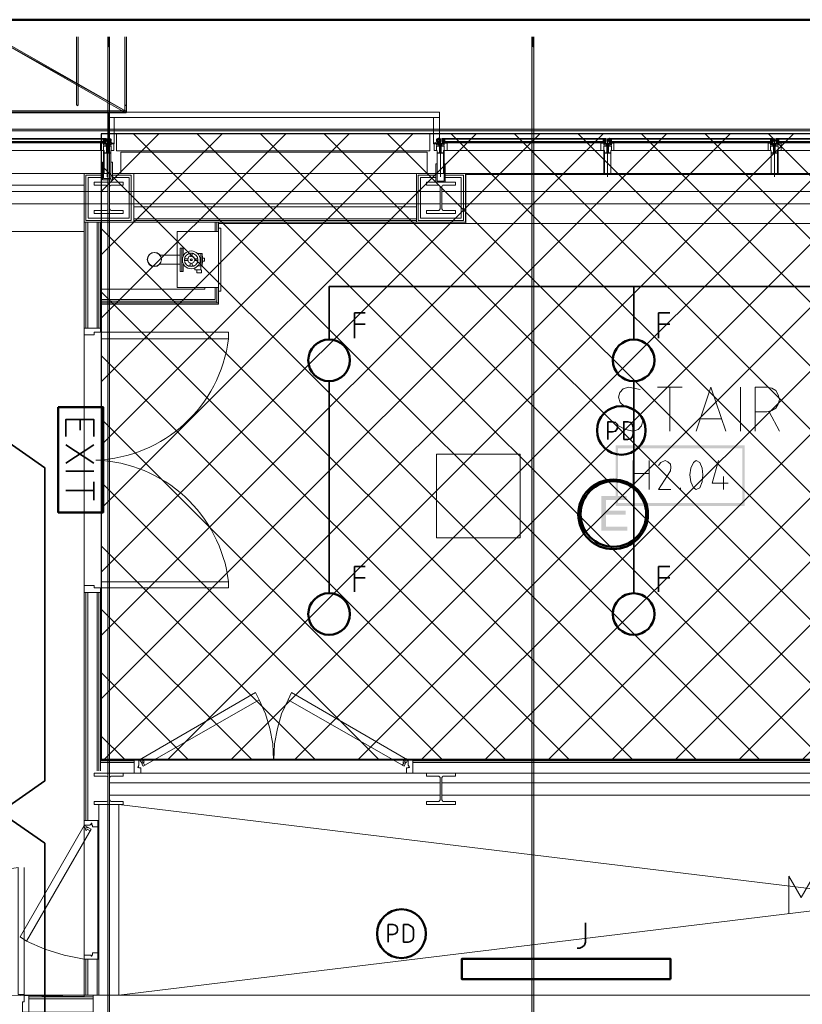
# Model space of a CAD drawing. Header units: millimetres. Extents: x 0.9 to 32.8, y 0.3 to 23.1.
# Tile 54 of 111: x 5.9 to 8.1, y 20.2 to 23. Entities that reach past the tile are written whole.
import ezdxf

# ---------------------------------------------------------------- set-up
doc = ezdxf.new("R2010")
doc.units = ezdxf.units.MM
doc.layers.add('PDF_Geometry', color=9, linetype='Continuous', true_color=0x808080)
doc.layers.add('PDF_Solid Fills', color=7, linetype='Continuous')

msp = doc.modelspace()

# ---------------------------------------------------------------- hatches: boundary and pattern name
h = msp.add_hatch()
h.set_pattern_fill('ANSI37', color=256, scale=0.04)
h.paths.add_polyline_path([(10.8624, 22.6659), (6.1592, 22.6659), (6.1592, 20.896), (10.8624, 20.896)])
at = {"layer": 'PDF_Solid Fills', "true_color": 0x808080, "transparency": 33554559}
for points in [[(6.2292, 22.7276), (6.2308, 22.7276), (6.2308, 22.9409), (6.2258, 22.9409), (6.2258, 22.7276)], [(6.2292, 22.7276), (6.2292, 22.731), (4.8809, 22.731), (4.8809, 22.726), (6.2292, 22.726)], [(2.4543, 22.6759), (2.4543, 22.6743), (23.1136, 22.6743), (23.1136, 22.6793), (2.4543, 22.6793)]]:
    msp.add_hatch(color=8, dxfattribs=at).paths.add_polyline_path(points)
at = {"layer": 'PDF_Solid Fills', "transparency": 33554559}
msp.add_hatch(color=256, dxfattribs=at).paths.add_polyline_path([(7.6457, 21.641), (7.5742, 21.641), (7.5742, 21.5426), (7.6475, 21.5426), (7.6475, 21.5543), (7.5875, 21.5543), (7.5875, 21.5876), (7.6426, 21.5876), (7.6426, 21.5993), (7.5875, 21.5993), (7.5875, 21.6293), (7.6457, 21.6293)])

# ---------------------------------------------------------------- linework, layer by layer
msp.add_lwpolyline([(10.8624, 22.6659), (6.1592, 22.6659), (6.1592, 20.896), (10.8624, 20.896)], close=True)
at = {"layer": 'PDF_Geometry', "color": 5, "lineweight": 50}
msp.add_lwpolyline([(32.6933, 0.3933), (32.6933, 22.9893), (1.0026, 22.9893), (1.0026, 0.3933)], close=True, dxfattribs=at)
at = {"layer": 'PDF_Geometry', "lineweight": 5}
for points in [[(5.8509, 22.9409), (6.2308, 22.7292), (5.8509, 22.9409)], [(6.2292, 22.7276), (6.2258, 22.7276), (6.2258, 22.9409), (6.2258, 22.7477), (6.2308, 22.7477), (6.2308, 22.9409), (6.2308, 22.7276)], [(6.1775, 22.9143), (6.1809, 22.9127), (6.1825, 22.9143), (6.1809, 22.9127)], [(7.3776, 22.9143), (7.3808, 22.9127), (7.3826, 22.9143), (7.3808, 22.9127)], [(6.2292, 22.7276), (6.2292, 22.731), (4.8809, 22.731), (4.8809, 22.726), (6.2292, 22.726)], [(2.4543, 22.6759), (2.4543, 22.6743), (23.1136, 22.6743), (23.1136, 22.6793), (2.4543, 22.6793)]]:
    msp.add_lwpolyline(points, close=True, dxfattribs=at)
for points in [[(5.8509, 22.9409), (6.2274, 22.726), (6.2292, 22.7276), (6.2308, 22.7292), (5.8593, 22.9409)], [(6.0893, 22.9409), (6.0893, 22.7477), (6.0942, 22.7477), (6.0942, 22.9409)], [(6.1825, 0.4333), (6.1825, 22.9409), (6.1825, 22.9143), (6.1775, 22.9143), (6.1775, 22.9409), (6.1775, 0.4333)], [(6.1775, 22.9409), (6.1775, 22.9143), (6.1825, 22.9143), (6.1825, 22.9409)], [(7.3826, 0.4333), (7.3826, 22.9409), (7.3826, 22.9143), (7.3776, 22.9143), (7.3776, 22.9409), (7.3776, 0.4333)], [(7.3776, 22.9409), (7.3776, 22.9143), (7.3826, 22.9143), (7.3826, 22.9409)], [(6.0942, 22.7477), (6.0924, 22.7459), (6.0893, 22.7477)], [(6.2308, 22.7477), (6.2292, 22.7459), (6.2258, 22.7477)], [(6.2274, 22.726), (6.2292, 22.726), (6.2308, 22.7276)], [(6.2292, 22.731), (6.2308, 22.7276), (6.2292, 22.726)]]:
    msp.add_lwpolyline(points, dxfattribs=at)
at = {"layer": 'PDF_Geometry', "lineweight": 18}
for points in [[(6.1809, 22.7276), (5.2325, 22.7276), (4.7375, 22.7276), (4.7375, 20.3427), (2.2526, 20.3427), (2.2526, 18.9811), (2.2526, 18.8144), (2.2693, 18.8144), (2.3444, 18.8144), (2.3444, 18.8311), (2.2693, 18.8311), (2.2693, 18.8144), (2.2693, 18.9811), (2.2693, 20.3277), (4.7527, 20.3277)], [(5.2375, 22.6527), (6.1692, 22.6527), (5.2375, 22.6527)], [(5.2375, 22.6509), (6.1692, 22.6509), (5.2375, 22.6509)], [(5.2375, 22.6425), (6.1692, 22.6425)], [(6.1658, 22.6326), (6.1741, 22.6326), (6.1741, 22.631), (6.1658, 22.631), (6.1658, 22.6193), (6.1574, 22.6193), (6.1574, 22.6394), (6.1658, 22.6394), (6.1658, 22.6376), (6.1658, 22.636)], [(6.1658, 22.6394), (6.1642, 22.6409), (6.1658, 22.6394), (6.1626, 22.6409), (6.1642, 22.6394), (6.1626, 22.6394), (6.1642, 22.6394), (6.1658, 22.6409), (6.1626, 22.6394), (6.1642, 22.6409), (6.1626, 22.6394), (6.1626, 22.6409), (6.1642, 22.6409), (6.1658, 22.6409)], [(6.1658, 22.6394), (6.1642, 22.6394), (6.1658, 22.6394)], [(6.1658, 22.6344), (6.1658, 22.636), (6.1676, 22.636), (6.1676, 22.6376), (6.1708, 22.6376), (6.1708, 22.636), (6.1708, 22.6376), (6.1726, 22.6376), (6.1726, 22.6394), (6.1726, 22.6326), (6.1741, 22.6326)], [(6.1676, 22.636), (6.1676, 22.6376), (6.1708, 22.6376), (6.1708, 22.6477), (6.1726, 22.6477), (6.1726, 22.6459), (6.1726, 22.6527), (6.1726, 22.6509), (6.1708, 22.6509), (6.1708, 22.6527), (6.1726, 22.6527), (6.1726, 22.6443), (6.1708, 22.6443), (6.1708, 22.6394), (6.1741, 22.6394), (6.1741, 22.6376), (6.1741, 22.6394), (6.1741, 22.6344), (6.1791, 22.6344), (6.1791, 22.6394), (6.1809, 22.6394), (6.1809, 22.6326), (6.1726, 22.6326)], [(6.1676, 22.6443), (6.1676, 22.6509), (6.1676, 22.6443), (6.1676, 22.6509)], [(6.1708, 22.6509), (6.1708, 22.6493), (6.1692, 22.6493), (6.1692, 22.6509), (6.1708, 22.6509), (6.1708, 22.6527), (6.1692, 22.6527), (6.1692, 22.6409)], [(6.1692, 22.6443), (6.1692, 22.6509)], [(6.1741, 22.636), (6.1775, 22.636)], [(6.1759, 22.5443), (6.1759, 22.6527)], [(6.1841, 22.6376), (6.1825, 22.6376), (6.1825, 22.6443), (6.1809, 22.6459), (6.1809, 22.6477), (6.1809, 22.6459), (6.1809, 22.6527), (6.1809, 22.6509), (6.1809, 22.6527), (6.1791, 22.6527), (6.1791, 22.6443), (6.1809, 22.6443), (6.1809, 22.6394), (6.1791, 22.6394), (6.1791, 22.6376), (6.1791, 22.6394), (6.1809, 22.6394), (6.1809, 22.636), (6.1825, 22.636)], [(6.1875, 22.6326), (6.1791, 22.6326), (6.1791, 22.631), (6.1875, 22.631), (6.1875, 22.6193), (6.1942, 22.6193), (6.1942, 22.6394), (6.1875, 22.6394), (6.1875, 22.6376), (6.1875, 22.636)], [(6.1809, 22.6509), (6.1841, 22.6509), (6.1841, 22.6527), (6.1809, 22.6527), (6.1809, 22.6509), (6.1809, 22.6493), (6.1825, 22.6493), (6.1841, 22.6509), (6.1841, 22.6527), (6.1841, 22.6409)], [(6.1809, 22.636), (6.1809, 22.6376)], [(6.1825, 22.6376), (6.1841, 22.6376), (6.1841, 22.636), (6.1875, 22.636), (6.1875, 22.6344)], [(6.1841, 22.6443), (6.1841, 22.6509), (6.1841, 22.6443), (6.1841, 22.6509)], [(6.1859, 22.6443), (6.1859, 22.6509)], [(6.1859, 22.636), (6.1859, 22.6376), (6.1859, 22.6394)], [(6.1875, 22.6394), (6.1875, 22.6409), (6.1875, 22.6425)], [(6.1875, 22.6409), (6.1893, 22.6394), (6.1875, 22.6409), (6.1893, 22.6394), (6.1893, 22.6409), (6.1893, 22.6394), (6.1908, 22.6394)], [(6.1893, 22.6394), (6.1893, 22.6409)], [(6.1908, 22.6409), (6.1908, 22.6394), (6.1908, 22.6409), (6.1908, 22.6394), (6.1924, 22.6394), (6.1924, 22.6409), (6.1924, 22.6394), (6.1924, 22.6409), (6.1924, 22.6394)], [(6.1908, 22.6409), (6.1908, 22.6394), (6.1908, 22.6409)], [(6.1924, 22.6409), (6.1924, 22.6394), (6.1942, 22.6394), (6.1942, 22.6409)], [(6.1942, 22.6409), (6.1942, 22.6394), (6.1942, 22.6409)], [(6.1942, 22.6409), (6.1942, 22.6394), (6.1942, 22.6409)], [(7.1009, 22.6394), (7.1009, 22.6409), (7.1009, 22.6394)], [(7.1074, 22.6326), (7.1158, 22.6326), (7.1158, 22.631), (7.1074, 22.631), (7.1074, 22.6193), (7.1009, 22.6193), (7.1009, 22.6394), (7.1074, 22.6394), (7.1074, 22.6376), (7.1074, 22.636)], [(7.1074, 22.6394), (7.1074, 22.6409), (7.1074, 22.6394), (7.1058, 22.6409), (7.1074, 22.6394), (7.1058, 22.6409), (7.1058, 22.6394), (7.1058, 22.6409), (7.1058, 22.6425)], [(7.1124, 22.6376), (7.1108, 22.6376), (7.1108, 22.636), (7.1074, 22.636), (7.1074, 22.6344)], [(7.1092, 22.6443), (7.1092, 22.6509)], [(7.1092, 22.636), (7.1092, 22.6376), (7.1092, 22.6394)], [(7.1108, 22.6409), (7.1108, 22.6527), (7.1108, 22.6509), (7.1124, 22.6493), (7.1142, 22.6493), (7.1142, 22.6509), (7.1142, 22.6527), (7.1108, 22.6527), (7.1108, 22.6509), (7.1108, 22.6443), (7.1108, 22.6509), (7.1108, 22.6443)], [(7.1108, 22.6376), (7.1124, 22.6376), (7.1124, 22.6443), (7.1142, 22.6459), (7.1142, 22.6477), (7.1142, 22.6459), (7.1142, 22.6527), (7.1142, 22.6509), (7.1142, 22.6527), (7.1158, 22.6527), (7.1158, 22.6443)], [(7.1142, 22.6509), (7.1108, 22.6509)], [(7.1158, 22.6394), (7.1158, 22.6376), (7.1158, 22.6394), (7.1142, 22.6394), (7.1142, 22.636), (7.1124, 22.636)], [(7.1142, 22.6394), (7.1142, 22.6443), (7.1142, 22.6459)], [(7.1207, 22.6326), (7.1225, 22.6326), (7.1225, 22.6394), (7.1225, 22.6344), (7.1158, 22.6344), (7.1158, 22.6394), (7.1142, 22.6394), (7.1142, 22.6326), (7.1225, 22.6326)], [(7.1142, 22.636), (7.1142, 22.6376)], [(7.1207, 22.636), (7.1176, 22.636)], [(7.1192, 22.5443), (7.1192, 22.6527)], [(7.1275, 22.636), (7.1275, 22.6376), (7.1241, 22.6376), (7.1241, 22.6477), (7.1241, 22.6459), (7.1225, 22.6459), (7.1225, 22.6527), (7.1241, 22.6527), (7.1241, 22.6509), (7.1241, 22.6527), (7.1225, 22.6527), (7.1225, 22.6443), (7.1241, 22.6443), (7.1241, 22.6394), (7.1207, 22.6394), (7.1207, 22.6376), (7.1225, 22.6376), (7.1225, 22.6394), (7.1225, 22.6376), (7.1241, 22.6376), (7.1241, 22.636), (7.1241, 22.6376), (7.1275, 22.6376), (7.1275, 22.636), (7.1291, 22.636), (7.1291, 22.6344)], [(7.1241, 22.6509), (7.1241, 22.6527), (7.1259, 22.6527), (7.1259, 22.6409)], [(7.5841, 22.6409), (7.5841, 22.6527), (7.1259, 22.6527), (7.5859, 22.6527), (7.5859, 22.6509), (7.5841, 22.6509), (7.5841, 22.6493), (7.5859, 22.6493), (7.5859, 22.6509)], [(7.5841, 22.6509), (7.1259, 22.6509), (7.5841, 22.6509)], [(7.1259, 22.6443), (7.1259, 22.6509)], [(7.5841, 22.6425), (7.1259, 22.6425)], [(7.1275, 22.6443), (7.1275, 22.6509), (7.1275, 22.6443), (7.1275, 22.6509)], [(7.1291, 22.6193), (7.1374, 22.6193), (7.1374, 22.6394), (7.1291, 22.6394), (7.1291, 22.6376), (7.1291, 22.636)], [(7.1325, 22.6409), (7.1325, 22.6394), (7.1325, 22.6409)], [(7.1341, 22.6409), (7.1341, 22.6394), (7.1341, 22.6409)], [(7.1374, 22.6394), (7.1359, 22.6394), (7.1359, 22.6409)], [(7.1359, 22.6394), (7.1359, 22.6409)], [(7.1374, 22.6409), (7.1374, 22.6394), (7.1374, 22.6409)], [(7.5807, 22.6193), (7.5724, 22.6193), (7.5724, 22.6394), (7.5807, 22.6394), (7.5807, 22.6376), (7.5807, 22.636)], [(7.5807, 22.6394), (7.5791, 22.6409), (7.5807, 22.6394), (7.5776, 22.6409), (7.5791, 22.6394), (7.5776, 22.6394), (7.5791, 22.6394), (7.5807, 22.6409), (7.5776, 22.6394), (7.5791, 22.6409), (7.5776, 22.6394), (7.5776, 22.6409), (7.5791, 22.6409), (7.5807, 22.6409)], [(7.5807, 22.6394), (7.5791, 22.6394), (7.5807, 22.6394)], [(7.5807, 22.6344), (7.5807, 22.636), (7.5825, 22.636), (7.5825, 22.6376), (7.5859, 22.6376), (7.5859, 22.636), (7.5859, 22.6376), (7.5875, 22.6376), (7.5875, 22.6394), (7.5875, 22.6326), (7.5891, 22.6326)], [(7.5825, 22.636), (7.5825, 22.6376), (7.5859, 22.6376), (7.5859, 22.6477), (7.5875, 22.6477), (7.5875, 22.6459), (7.5875, 22.6527), (7.5875, 22.6509), (7.5859, 22.6509), (7.5859, 22.6527), (7.5875, 22.6527), (7.5875, 22.6443), (7.5859, 22.6443), (7.5859, 22.6394), (7.5891, 22.6394), (7.5891, 22.6376), (7.5891, 22.6394), (7.5891, 22.6344), (7.594, 22.6344), (7.594, 22.6394), (7.5958, 22.6394), (7.5958, 22.6326), (7.5875, 22.6326)], [(7.5825, 22.6443), (7.5825, 22.6509), (7.5825, 22.6443), (7.5825, 22.6509)], [(7.5841, 22.6527), (7.5859, 22.6527)], [(7.5841, 22.6443), (7.5841, 22.6509)], [(7.5891, 22.636), (7.5925, 22.636)], [(7.5909, 22.5443), (7.5909, 22.6527)], [(7.5992, 22.6376), (7.5974, 22.6376), (7.5974, 22.6443), (7.5958, 22.6459), (7.5958, 22.6477), (7.5958, 22.6459), (7.5958, 22.6527), (7.5958, 22.6509), (7.5958, 22.6527), (7.594, 22.6527), (7.594, 22.6443), (7.5958, 22.6443), (7.5958, 22.6394), (7.594, 22.6394), (7.594, 22.6376), (7.594, 22.6394), (7.5958, 22.6394), (7.5958, 22.636), (7.5974, 22.636)], [(7.6024, 22.6326), (7.594, 22.6326), (7.594, 22.631), (7.6024, 22.631), (7.6024, 22.6193), (7.6092, 22.6193), (7.6092, 22.6394), (7.6024, 22.6394), (7.6024, 22.6376), (7.6024, 22.636)], [(7.5958, 22.6509), (7.5992, 22.6509), (7.5992, 22.6527), (7.5992, 22.6409)], [(7.5992, 22.6527), (7.5958, 22.6527)], [(7.5958, 22.636), (7.5958, 22.6376)], [(7.5974, 22.6376), (7.5992, 22.6376), (7.5992, 22.636), (7.6024, 22.636), (7.6024, 22.6344)], [(7.5992, 22.6509), (8.0558, 22.6509), (7.5992, 22.6509)], [(7.5992, 22.6443), (7.5992, 22.6509), (7.5992, 22.6443), (7.5992, 22.6509)], [(7.5992, 22.6425), (8.0558, 22.6425)], [(7.6008, 22.6443), (7.6008, 22.6509)], [(7.6008, 22.636), (7.6008, 22.6376), (7.6008, 22.6394)], [(7.6024, 22.6394), (7.6024, 22.6409), (7.6024, 22.6425)], [(7.6024, 22.6409), (7.6042, 22.6394), (7.6024, 22.6409), (7.6042, 22.6394), (7.6042, 22.6409), (7.6042, 22.6394), (7.6058, 22.6394)], [(7.6042, 22.6394), (7.6042, 22.6409)], [(7.6058, 22.6409), (7.6058, 22.6394), (7.6058, 22.6409), (7.6058, 22.6394), (7.6076, 22.6394), (7.6076, 22.6409), (7.6076, 22.6394), (7.6076, 22.6409), (7.6076, 22.6394)], [(7.6058, 22.6409), (7.6058, 22.6394), (7.6058, 22.6409)], [(7.6076, 22.6409), (7.6076, 22.6394), (7.6092, 22.6394), (7.6092, 22.6409)], [(7.6092, 22.6409), (7.6092, 22.6394), (7.6092, 22.6409)], [(7.6092, 22.6409), (7.6092, 22.6394), (7.6092, 22.6409)], [(8.0509, 22.6425), (8.0509, 22.6409), (8.0509, 22.6394), (8.0491, 22.6394), (8.0491, 22.6409), (8.0491, 22.6394), (8.0491, 22.6409), (8.0491, 22.6394), (8.0475, 22.6394), (8.0475, 22.6409), (8.0475, 22.6394), (8.0475, 22.6409), (8.0475, 22.6394), (8.0459, 22.6394)], [(8.0459, 22.6394), (8.0459, 22.6409), (8.0459, 22.6394)], [(8.0524, 22.6326), (8.0608, 22.6326), (8.0608, 22.631), (8.0524, 22.631), (8.0524, 22.6193), (8.0459, 22.6193), (8.0459, 22.6394), (8.0524, 22.6394), (8.0524, 22.6376), (8.0524, 22.636)], [(8.0509, 22.6394), (8.0509, 22.6409), (8.0524, 22.6394), (8.0509, 22.6409), (8.0524, 22.6394), (8.0524, 22.6409), (8.0524, 22.6394)], [(8.0574, 22.6376), (8.0558, 22.6376), (8.0558, 22.636), (8.0524, 22.636), (8.0524, 22.6344)], [(8.054, 22.6443), (8.054, 22.6509)], [(8.054, 22.636), (8.054, 22.6376), (8.054, 22.6394)], [(8.0592, 22.6509), (8.0592, 22.6493), (8.0574, 22.6493), (8.0558, 22.6509), (8.0592, 22.6509), (8.0592, 22.6527), (8.0558, 22.6527), (8.0558, 22.6409)], [(8.0558, 22.6376), (8.0574, 22.6376), (8.0574, 22.6443), (8.0592, 22.6459), (8.0592, 22.6477), (8.0592, 22.6459), (8.0592, 22.6527), (8.0592, 22.6509), (8.0592, 22.6527), (8.0608, 22.6527), (8.0608, 22.6443), (8.0592, 22.6443), (8.0592, 22.6394), (8.0608, 22.6394), (8.0608, 22.6376), (8.0608, 22.6394), (8.0608, 22.6344), (8.0658, 22.6344), (8.0658, 22.6394), (8.0676, 22.6394), (8.0676, 22.6326), (8.0592, 22.6326)], [(8.0558, 22.6443), (8.0558, 22.6509), (8.0558, 22.6443), (8.0558, 22.6509)], [(8.0574, 22.636), (8.0592, 22.636), (8.0592, 22.6394), (8.0592, 22.6326), (8.0608, 22.6326)], [(8.0592, 22.636), (8.0592, 22.6376)], [(8.0624, 22.636), (8.0658, 22.636)], [(8.0642, 22.5443), (8.0642, 22.6527)], [(8.0725, 22.636), (8.0725, 22.6376), (8.0691, 22.6376), (8.0691, 22.6477), (8.0676, 22.6477), (8.0676, 22.6459), (8.0676, 22.6527), (8.0676, 22.6509), (8.0691, 22.6509), (8.0691, 22.6527), (8.0676, 22.6527), (8.0676, 22.6443), (8.0691, 22.6443), (8.0691, 22.6394), (8.0658, 22.6394), (8.0658, 22.6376), (8.0658, 22.6394), (8.0676, 22.6394), (8.0676, 22.6376), (8.0691, 22.6376), (8.0691, 22.636), (8.0691, 22.6376), (8.0725, 22.6376), (8.0725, 22.636), (8.0741, 22.636), (8.0741, 22.6344)], [(8.0691, 22.6509), (8.0707, 22.6509), (8.0707, 22.6527), (8.0707, 22.6409)], [(8.5291, 22.6409), (8.5291, 22.6527), (8.0707, 22.6527), (8.5307, 22.6527), (8.5307, 22.6509), (8.5291, 22.6509), (8.5291, 22.6493), (8.5307, 22.6493), (8.5307, 22.6509)], [(8.5291, 22.6509), (8.0707, 22.6509), (8.5291, 22.6509)], [(8.0707, 22.6443), (8.0707, 22.6509)], [(8.5291, 22.6425), (8.0707, 22.6425)], [(8.0725, 22.6443), (8.0725, 22.6509), (8.0725, 22.6443), (8.0725, 22.6509)], [(8.0775, 22.6409), (8.0757, 22.6409), (8.0775, 22.6394), (8.0757, 22.6409), (8.0741, 22.6394), (8.0757, 22.6409), (8.0741, 22.6409), (8.0741, 22.6394), (8.0775, 22.6409), (8.0757, 22.6394), (8.0775, 22.6394), (8.0757, 22.6394), (8.0741, 22.6394), (8.0757, 22.6394), (8.0741, 22.6409), (8.0775, 22.6394)], [(8.0741, 22.6193), (8.0825, 22.6193), (8.0825, 22.6394), (8.0741, 22.6394), (8.0741, 22.6376), (8.0741, 22.636)], [(8.0775, 22.6409), (8.0775, 22.6394), (8.0775, 22.6409)], [(8.0791, 22.6409), (8.0791, 22.6394), (8.0791, 22.6409)], [(8.0791, 22.6409), (8.0791, 22.6394)], [(8.0809, 22.6409), (8.0809, 22.6394), (8.0809, 22.6409)], [(8.0809, 22.6394), (8.0809, 22.6409)], [(8.0825, 22.6409), (8.0825, 22.6394), (8.0825, 22.6409)], [(5.2375, 22.6193), (6.1676, 22.6193)], [(7.5807, 22.6326), (7.5891, 22.6326), (7.5891, 22.631), (7.5807, 22.631), (7.5807, 22.6193), (7.1291, 22.6193), (7.1291, 22.631), (7.1207, 22.631), (7.1207, 22.6326), (7.1291, 22.6326)], [(7.6008, 22.6193), (8.054, 22.6193)], [(8.5257, 22.6326), (8.5341, 22.6326), (8.5341, 22.631), (8.5257, 22.631), (8.5257, 22.6193), (8.0741, 22.6193), (8.0741, 22.631), (8.0658, 22.631), (8.0658, 22.6326), (8.0741, 22.6326)], [(6.1908, 22.5543), (6.2509, 22.5543), (6.2509, 22.416), (6.1109, 22.416), (6.1109, 22.5543), (6.1626, 22.5543), (5.2476, 22.5543)], [(7.0408, 20.856), (7.0408, 20.896), (10.599, 20.896), (10.599, 22.5259), (10.4257, 22.5259), (10.4257, 22.5543)], [(7.1058, 22.5543), (7.0508, 22.5543), (7.0508, 22.416), (7.1891, 22.416), (7.1891, 22.5543), (7.1325, 22.5543), (8.5224, 22.5543), (8.4675, 22.5543), (8.4675, 22.416), (8.6074, 22.416), (8.6074, 22.5543), (8.5492, 22.5543), (9.9391, 22.5543), (9.8858, 22.5543), (9.8858, 22.416), (10.024, 22.416), (10.024, 22.5543), (9.9673, 22.5543), (10.4158, 22.5543)], [(6.1908, 22.5493), (6.2441, 22.5493), (6.2441, 22.4209), (6.1159, 22.4209), (6.1159, 22.5493), (6.1626, 22.5493)], [(6.1908, 22.5426), (6.2376, 22.5426), (6.2376, 22.4276), (6.1225, 22.4276), (6.1225, 22.5426), (6.1626, 22.5426)], [(6.1574, 20.856), (10.6424, 20.856), (10.6424, 22.5459)], [(7.0408, 20.886), (10.6091, 20.886), (10.6091, 22.536), (10.4257, 22.536)], [(7.0408, 20.891), (10.6041, 20.891), (10.6041, 22.531), (10.4257, 22.531)], [(7.1325, 22.5493), (7.1842, 22.5493), (7.1842, 22.4209), (7.0557, 22.4209), (7.0557, 22.5493), (7.1058, 22.5493)], [(7.1325, 22.5426), (7.1774, 22.5426), (7.1774, 22.4276), (7.0625, 22.4276), (7.0625, 22.5426), (7.1058, 22.5426)], [(4.9827, 22.5026), (6.1775, 22.5026)], [(6.1825, 22.5026), (7.1176, 22.5026)], [(7.1225, 22.5026), (8.5357, 22.5026)], [(4.9827, 22.4676), (6.1775, 22.4676)], [(6.1109, 22.4759), (6.1109, 22.116), (6.1109, 22.0976), (6.1392, 22.0976), (6.1392, 22.1043), (6.1574, 22.1043), (6.1574, 22.116), (6.1109, 22.116)], [(6.1825, 22.4676), (7.1176, 22.4676)], [(7.1225, 22.4676), (8.5357, 22.4676)], [(6.2509, 22.4593), (7.0508, 22.4593)], [(6.1159, 22.416), (6.1159, 22.116)], [(6.1209, 22.416), (6.1209, 22.116)], [(6.1475, 22.116), (6.1475, 22.416)], [(6.1525, 22.116), (6.1525, 22.416)], [(6.1574, 22.116), (6.1574, 22.416)], [(6.2509, 22.426), (7.0508, 22.426)], [(6.2509, 22.4209), (7.0508, 22.4209)], [(6.2509, 22.416), (7.0508, 22.416)], [(6.4809, 22.416), (6.4809, 22.3893)], [(6.4858, 22.416), (6.4858, 22.3893)], [(6.4908, 22.416), (6.4908, 22.3893)], [(6.3908, 22.321), (6.3908, 22.3426), (6.3874, 22.3426), (6.3874, 22.276), (6.3908, 22.276), (6.3908, 22.2976)], [(6.4109, 22.3193), (6.4109, 22.3293)], [(6.4159, 22.3193), (6.4159, 22.3293)], [(6.3242, 22.3226), (6.3825, 22.3226)], [(6.3942, 22.3126), (6.4041, 22.3126)], [(6.3942, 22.3076), (6.4041, 22.3076)], [(6.4059, 22.3276), (6.4109, 22.3276)], [(6.4109, 22.291), (6.4109, 22.301)], [(6.4159, 22.3276), (6.4208, 22.3276)], [(6.4159, 22.291), (6.4159, 22.301)], [(6.4224, 22.3126), (6.4326, 22.3126)], [(6.4224, 22.3076), (6.4326, 22.3076)], [(6.4242, 22.2876), (6.4242, 22.281), (6.4409, 22.281), (6.4409, 22.2926), (6.4409, 22.3276)], [(6.4459, 22.3059), (6.4441, 22.2926), (6.4441, 22.3276), (6.4459, 22.3143), (6.4441, 22.3276), (6.4441, 22.2926), (6.4459, 22.3059), (6.4441, 22.2926), (6.4441, 22.3276), (6.4308, 22.3276), (6.4441, 22.3276)], [(6.4308, 22.3276), (6.4441, 22.3276), (6.4459, 22.3143)], [(6.3242, 22.2976), (6.3825, 22.2976)], [(6.4059, 22.2926), (6.4109, 22.2926)], [(6.4159, 22.2926), (6.4208, 22.2926)], [(6.4425, 22.281), (6.4425, 22.2726), (6.4292, 22.2726), (6.4292, 22.281)], [(6.4308, 22.2926), (6.4441, 22.2926)], [(6.1574, 22.1976), (6.4809, 22.1976), (6.4809, 22.2143), (6.4809, 22.231)], [(6.1574, 22.226), (6.4524, 22.226), (6.4524, 22.231)], [(6.4858, 22.1876), (6.4858, 22.231)], [(6.4908, 22.1876), (6.4908, 22.231)], [(6.1574, 22.1926), (6.4858, 22.1926)], [(6.1574, 22.1876), (6.4759, 22.1876)], [(7.6841, 21.9426), (7.6509, 21.9493), (7.6358, 21.9443), (7.6259, 21.9343), (7.6225, 21.921), (7.6274, 21.906), (7.6374, 21.896), (7.6757, 21.8776), (7.6875, 21.8676), (7.6909, 21.8543), (7.6875, 21.8393), (7.6776, 21.8293), (7.6642, 21.8243), (7.6426, 21.8293), (7.6225, 21.8393)], [(7.7324, 21.9493), (7.8024, 21.9493)], [(7.7674, 21.8243), (7.7674, 21.9493)], [(7.8425, 21.8243), (7.8841, 21.9493), (7.9258, 21.8243)], [(7.9676, 21.8243), (7.9676, 21.9493)], [(8.0091, 21.8243), (8.0091, 21.9493), (8.0425, 21.9493), (8.0558, 21.946), (8.0676, 21.9393), (8.0741, 21.9276), (8.0775, 21.9143), (8.0741, 21.901), (8.0676, 21.8893), (8.0558, 21.8826), (8.0425, 21.8793), (8.0091, 21.8793)], [(7.9141, 21.8593), (7.8559, 21.8593)], [(8.0491, 21.8793), (8.0775, 21.8243)], [(7.6642, 21.6593), (7.6642, 21.741)], [(7.7092, 21.741), (7.7092, 21.6593)], [(7.7708, 21.6593), (7.7358, 21.6593), (7.7692, 21.7126), (7.7708, 21.7226), (7.7692, 21.731), (7.7624, 21.7377), (7.7541, 21.741), (7.7426, 21.736), (7.7358, 21.7277)], [(7.9057, 21.741), (7.8875, 21.6776), (7.9324, 21.6776)], [(7.6642, 21.7043), (7.7092, 21.7043)], [(7.9191, 21.696), (7.9191, 21.6593)], [(7.7974, 21.6593), (7.7974, 21.6643)], [(6.1574, 20.8627), (6.1574, 21.3677), (6.1574, 21.381), (6.1392, 21.381), (6.1392, 21.3877), (6.1109, 21.3877), (6.1109, 21.3677), (6.1574, 21.3677)], [(6.1525, 20.7227), (6.1109, 20.7227), (6.1109, 21.3677)], [(6.1159, 20.7227), (6.1159, 21.3677)], [(6.1209, 20.7227), (6.1209, 21.3677)], [(6.1475, 20.8627), (6.1475, 21.3677)], [(6.1525, 20.8627), (6.1525, 21.3677)], [(6.6459, 20.8943), (6.6443, 20.9393), (6.6359, 20.9827), (6.6242, 21.0243), (6.6059, 21.0643)], [(6.6874, 21.0643), (6.6691, 21.0243), (6.6576, 20.9827), (6.6492, 20.9393), (6.6474, 20.8943)], [(6.1574, 20.896), (6.2525, 20.896), (6.2525, 20.856)], [(6.2525, 20.891), (6.1574, 20.891)], [(6.2525, 20.886), (6.1574, 20.886)], [(7.0275, 20.8943), (6.2525, 20.8943), (6.2658, 20.8943)], [(6.2726, 20.8977), (6.2759, 20.8893), (6.2791, 20.891), (6.2809, 20.8877), (6.2775, 20.886), (6.2825, 20.8777)], [(7.0226, 20.8977), (7.0176, 20.8893), (7.0142, 20.891), (7.0124, 20.8877), (7.0158, 20.886), (7.0108, 20.8777)], [(7.0408, 20.8943), (7.0275, 20.8943), (7.0408, 20.8943)], [(7.0226, 20.856), (6.2707, 20.856)], [(6.1825, 20.8293), (7.1176, 20.8293)], [(7.1225, 20.8293), (8.5357, 20.8293)], [(6.1525, 20.7677), (6.1525, 20.2277), (6.1525, 20.3294), (6.1109, 20.3294), (6.1109, 20.2277)], [(6.1825, 20.7943), (7.1176, 20.7943)], [(10.6424, 20.2277), (6.2091, 20.7677), (6.2091, 20.2277), (10.6424, 20.7677)], [(7.1225, 20.7943), (8.5357, 20.7943)], [(6.1109, 20.7227), (6.1109, 20.7093), (6.1109, 20.7227)], [(6.1091, 20.7043), (6.1159, 20.6993), (6.1141, 20.696), (6.1175, 20.6943), (6.1193, 20.6977), (6.1274, 20.6927)], [(6.1109, 20.7093), (6.1109, 20.3294), (6.1109, 20.341)], [(6.1491, 20.7043), (6.1491, 20.3477)], [(8.1041, 20.4577), (8.1041, 20.5643), (8.1391, 20.5043), (8.1741, 20.5643), (8.1741, 20.4577)], [(5.9475, 20.381), (5.9992, 20.3577), (6.0543, 20.341), (6.1109, 20.3294)], [(6.1159, 20.2277), (6.1159, 20.3294)], [(6.1209, 20.2277), (6.1209, 20.3294)], [(6.1475, 20.2277), (6.1475, 20.3294)], [(6.1358, 20.1794), (5.9543, 20.1794), (5.9543, 20.2277), (5.9543, 20.1794)], [(6.1358, 20.2277), (5.9543, 20.2277)], [(6.1358, 20.2227), (5.9543, 20.2227)], [(6.1358, 20.2177), (5.9543, 20.2177)]]:
    msp.add_lwpolyline(points, dxfattribs=at)
for points in [[(6.1809, 22.7276), (7.1158, 22.7276), (7.1158, 22.7127), (6.1809, 22.7127)], [(6.1958, 22.6376), (6.1958, 22.7125), (6.1808, 22.7125), (6.1808, 22.6376)], [(7.1158, 22.6376), (7.1158, 22.7125), (7.0991, 22.7125), (7.0991, 22.6376)], [(7.0891, 22.6177), (7.0891, 22.666), (6.2025, 22.666), (6.2025, 22.6177)], [(6.1692, 22.6443), (5.2375, 22.6443)], [(6.1692, 22.6409), (5.2375, 22.6409)], [(6.1574, 22.6394), (6.1592, 22.6394), (6.1574, 22.6409)], [(6.1592, 22.6409), (6.1592, 22.6394)], [(6.1592, 22.6409), (6.1592, 22.6394)], [(6.1608, 22.6409), (6.1608, 22.6394)], [(6.1608, 22.6409), (6.1608, 22.6394)], [(6.1658, 22.6394), (6.1658, 22.641), (6.1625, 22.641), (6.1625, 22.6394)], [(6.1626, 22.6409), (6.1626, 22.6394)], [(6.1658, 22.6459), (6.1658, 22.6492), (6.1641, 22.6492), (6.1641, 22.6459)], [(6.1676, 22.6443), (6.1676, 22.651), (6.1643, 22.651), (6.1643, 22.6443)], [(6.1775, 22.6326), (6.1775, 22.6359), (6.1742, 22.6359), (6.1742, 22.6326)], [(6.1875, 22.6443), (6.1875, 22.651), (6.1858, 22.651), (6.1858, 22.6443)], [(6.1875, 22.6459), (6.1875, 22.6492), (6.1858, 22.6492), (6.1858, 22.6459)], [(6.1875, 22.6394), (6.1893, 22.6409), (6.1875, 22.6394), (6.1893, 22.6409)], [(6.1893, 22.6394), (6.1893, 22.641), (6.1876, 22.641), (6.1876, 22.6394)], [(7.1009, 22.6409), (7.1009, 22.6394), (7.1025, 22.6394)], [(7.1025, 22.6409), (7.1025, 22.6394), (7.1043, 22.6394)], [(7.1025, 22.6409), (7.1025, 22.6394)], [(7.1043, 22.6409), (7.1043, 22.6394)], [(7.1043, 22.6409), (7.1058, 22.6394), (7.1043, 22.6394)], [(7.1074, 22.6394), (7.1074, 22.641), (7.1058, 22.641), (7.1058, 22.6394)], [(7.1074, 22.6409), (7.1058, 22.6394), (7.1074, 22.6409), (7.1058, 22.6394)], [(7.1092, 22.6443), (7.1092, 22.651), (7.1076, 22.651), (7.1076, 22.6443)], [(7.1092, 22.6459), (7.1092, 22.6492), (7.1076, 22.6492), (7.1076, 22.6459)], [(7.1207, 22.6326), (7.1207, 22.6359), (7.1174, 22.6359), (7.1174, 22.6326)], [(7.1259, 22.6493), (7.1259, 22.651), (7.1243, 22.651), (7.1243, 22.6493)], [(7.1259, 22.6443), (7.5841, 22.6443)], [(7.1259, 22.6409), (7.5841, 22.6409)], [(7.1309, 22.6443), (7.1309, 22.651), (7.1276, 22.651), (7.1276, 22.6443)], [(7.1325, 22.6394), (7.1325, 22.641), (7.1291, 22.641), (7.1291, 22.6394)], [(7.1309, 22.6394), (7.1291, 22.6394), (7.1309, 22.6394), (7.1291, 22.6409), (7.1325, 22.6394), (7.1325, 22.6409), (7.1309, 22.6409), (7.1325, 22.6394), (7.1309, 22.6409), (7.1291, 22.6394), (7.1309, 22.6409), (7.1291, 22.6409), (7.1291, 22.6394), (7.1325, 22.6409), (7.1309, 22.6394), (7.1325, 22.6394)], [(7.1309, 22.6459), (7.1309, 22.6492), (7.1292, 22.6492), (7.1292, 22.6459)], [(7.1341, 22.6394), (7.1325, 22.6394), (7.1341, 22.6409)], [(7.1359, 22.6409), (7.1359, 22.6394), (7.1341, 22.6394)], [(7.1359, 22.6409), (7.1359, 22.6394)], [(7.5724, 22.6394), (7.5742, 22.6394), (7.5724, 22.6409)], [(7.5742, 22.6409), (7.5742, 22.6394)], [(7.5742, 22.6409), (7.5742, 22.6394)], [(7.5758, 22.6409), (7.5758, 22.6394)], [(7.5758, 22.6409), (7.5758, 22.6394)], [(7.5807, 22.6394), (7.5807, 22.641), (7.5774, 22.641), (7.5774, 22.6394)], [(7.5776, 22.6409), (7.5776, 22.6394)], [(7.5807, 22.6459), (7.5807, 22.6492), (7.5791, 22.6492), (7.5791, 22.6459)], [(7.5825, 22.6443), (7.5825, 22.651), (7.5792, 22.651), (7.5792, 22.6443)], [(7.5925, 22.6326), (7.5925, 22.6359), (7.5891, 22.6359), (7.5891, 22.6326)], [(7.5958, 22.6527), (7.5958, 22.6509), (7.5958, 22.6493), (7.5974, 22.6493), (7.5992, 22.6509), (7.5992, 22.6527), (8.0558, 22.6527)], [(8.0558, 22.6443), (7.5992, 22.6443)], [(8.0558, 22.6409), (7.5992, 22.6409)], [(7.6024, 22.6443), (7.6024, 22.651), (7.6007, 22.651), (7.6007, 22.6443)], [(7.6024, 22.6459), (7.6024, 22.6492), (7.6007, 22.6492), (7.6007, 22.6459)], [(7.6024, 22.6394), (7.6042, 22.6409), (7.6024, 22.6394), (7.6042, 22.6409)], [(7.6042, 22.6394), (7.6042, 22.641), (7.6025, 22.641), (7.6025, 22.6394)], [(8.0459, 22.6409), (8.0459, 22.6394)], [(8.0524, 22.6394), (8.0524, 22.641), (8.0508, 22.641), (8.0508, 22.6394)], [(8.0524, 22.6409), (8.0509, 22.6394), (8.0524, 22.6409), (8.0509, 22.6394)], [(8.054, 22.6443), (8.054, 22.651), (8.0524, 22.651), (8.0524, 22.6443)], [(8.054, 22.6459), (8.054, 22.6492), (8.0524, 22.6492), (8.0524, 22.6459)], [(8.0658, 22.6326), (8.0658, 22.6359), (8.0624, 22.6359), (8.0624, 22.6326)], [(8.0691, 22.6527), (8.0691, 22.6509), (8.0691, 22.6493), (8.0707, 22.6493), (8.0707, 22.6509), (8.0707, 22.6527)], [(8.0707, 22.6443), (8.5291, 22.6443)], [(8.0707, 22.6409), (8.5291, 22.6409)], [(8.0757, 22.6443), (8.0757, 22.651), (8.0724, 22.651), (8.0724, 22.6443)], [(8.0757, 22.6459), (8.0757, 22.6492), (8.074, 22.6492), (8.074, 22.6459)], [(8.0775, 22.6394), (8.0775, 22.641), (8.0742, 22.641), (8.0742, 22.6394)], [(8.0775, 22.6409), (8.0775, 22.6394)], [(8.0791, 22.6409), (8.0791, 22.6394)], [(8.0809, 22.6409), (8.0809, 22.6394)], [(6.1859, 22.6193), (6.1859, 22.6127), (6.1791, 22.6127), (6.1791, 22.6326), (6.1741, 22.6326), (6.1741, 22.6127), (6.1676, 22.6127), (6.1676, 22.6193), (6.1658, 22.6193), (6.1658, 22.5543), (6.1859, 22.5543)], [(6.1859, 22.5543), (6.1859, 22.611), (6.1676, 22.611), (6.1676, 22.5543)], [(6.1775, 22.6127), (6.1775, 22.6211), (6.1742, 22.6211), (6.1742, 22.6127)], [(6.2141, 22.6143), (6.2141, 22.5543), (7.0808, 22.5543), (7.0808, 22.6143)], [(7.1092, 22.6193), (7.1092, 22.6127), (7.1158, 22.6127), (7.1158, 22.6326), (7.1207, 22.6326), (7.1207, 22.6127), (7.1275, 22.6127), (7.1275, 22.6193), (7.1291, 22.6193), (7.1291, 22.5543), (7.1092, 22.5543)], [(7.1275, 22.5543), (7.1275, 22.611), (7.1092, 22.611), (7.1092, 22.5543)], [(7.1207, 22.6127), (7.1207, 22.6211), (7.1174, 22.6211), (7.1174, 22.6127)], [(7.6008, 22.6193), (7.6008, 22.6127), (7.594, 22.6127), (7.594, 22.6326), (7.5891, 22.6326), (7.5891, 22.6127), (7.5825, 22.6127), (7.5825, 22.6193), (7.5807, 22.6193), (7.5807, 22.5543), (7.6008, 22.5543)], [(7.6008, 22.5543), (7.6008, 22.611), (7.5825, 22.611), (7.5825, 22.5543)], [(7.5925, 22.6127), (7.5925, 22.6211), (7.5891, 22.6211), (7.5891, 22.6127)], [(8.0725, 22.6193), (8.0725, 22.6127), (8.0658, 22.6127), (8.0658, 22.6326), (8.0608, 22.6326), (8.0608, 22.6127), (8.054, 22.6127), (8.054, 22.6193), (8.054, 22.5543), (8.0741, 22.5543), (8.0741, 22.6193)], [(8.0725, 22.5543), (8.0725, 22.611), (8.0542, 22.611), (8.0542, 22.5543)], [(8.0658, 22.6127), (8.0658, 22.6211), (8.0624, 22.6211), (8.0624, 22.6127)], [(6.1658, 22.5859), (6.1658, 22.5393), (6.1859, 22.5393), (6.1859, 22.5859), (6.1908, 22.5859), (6.1908, 22.536), (6.1626, 22.536), (6.1626, 22.5859)], [(7.1291, 22.5809), (7.1291, 22.5326), (7.1092, 22.5326), (7.1092, 22.5809), (7.1058, 22.5809), (7.1058, 22.5293), (7.1325, 22.5293), (7.1325, 22.5809)], [(6.2209, 22.5293), (6.2209, 22.521), (6.1875, 22.521), (6.1841, 22.5193), (6.1825, 22.5176), (6.1825, 22.4543), (6.1841, 22.451), (6.1875, 22.4493), (6.2209, 22.4493), (6.2209, 22.441), (6.1392, 22.441), (6.1392, 22.4493), (6.1741, 22.4493), (6.1775, 22.451), (6.1775, 22.5193), (6.1741, 22.521), (6.1392, 22.521), (6.1392, 22.5293)], [(7.1609, 22.5293), (7.1609, 22.521), (7.1259, 22.521), (7.1241, 22.5193), (7.1225, 22.5176), (7.1225, 22.4543), (7.1241, 22.451), (7.1259, 22.4493), (7.1609, 22.4493), (7.1609, 22.441), (7.0792, 22.441), (7.0792, 22.4493), (7.1142, 22.4493), (7.1158, 22.451), (7.1176, 22.4543), (7.1176, 22.5176), (7.1158, 22.5193), (7.1142, 22.521), (7.0792, 22.521), (7.0792, 22.5293)], [(6.4908, 22.231), (6.4908, 22.3893), (6.3741, 22.3893), (6.3741, 22.231)], [(6.4908, 22.2209), (6.4976, 22.2209), (6.4976, 22.3993), (6.4908, 22.3993)], [(6.3874, 22.276), (6.3874, 22.3426), (6.3824, 22.3426), (6.3824, 22.276)], [(6.3874, 22.276), (6.3874, 22.3426), (6.3824, 22.3426), (6.3824, 22.276)], [(6.3874, 22.276), (6.3874, 22.3426), (6.3824, 22.3426), (6.3824, 22.276)], [(6.3908, 22.2976), (6.3908, 22.276), (6.3874, 22.276), (6.3874, 22.3426), (6.3908, 22.3426), (6.3908, 22.321), (6.3908, 22.3426), (6.3874, 22.3426), (6.3874, 22.276), (6.3908, 22.276)], [(6.4109, 22.3293), (6.4109, 22.3193)], [(6.4159, 22.3293), (6.4159, 22.3193)], [(6.3825, 22.3226), (6.3242, 22.3226)], [(6.4041, 22.3126), (6.3942, 22.3126)], [(6.4041, 22.3076), (6.3942, 22.3076)], [(6.4242, 22.3093), (6.4208, 22.3176), (6.4143, 22.3193), (6.4059, 22.3176), (6.4041, 22.3093), (6.4059, 22.3026), (6.4143, 22.2993), (6.4208, 22.3026)], [(6.4242, 22.3093), (6.4208, 22.3176), (6.4143, 22.3193), (6.4059, 22.3176), (6.4041, 22.3093), (6.4059, 22.3026), (6.4143, 22.2993), (6.4208, 22.3026)], [(6.4242, 22.3093), (6.4208, 22.3176), (6.4143, 22.3193), (6.4059, 22.3176), (6.4041, 22.3093), (6.4059, 22.3026), (6.4143, 22.2993), (6.4208, 22.3026)], [(6.4109, 22.3276), (6.4059, 22.3276)], [(6.4159, 22.3093), (6.4159, 22.311), (6.4143, 22.3126), (6.4125, 22.311), (6.4109, 22.3093), (6.4125, 22.3076), (6.4159, 22.3076)], [(6.4159, 22.3093), (6.4159, 22.311), (6.4143, 22.3126), (6.4125, 22.311), (6.4109, 22.3093), (6.4125, 22.3076), (6.4159, 22.3076)], [(6.4159, 22.3093), (6.4159, 22.311), (6.4143, 22.3126), (6.4125, 22.311), (6.4109, 22.3093), (6.4125, 22.3076), (6.4159, 22.3076)], [(6.4109, 22.301), (6.4109, 22.291)], [(6.4208, 22.3276), (6.4159, 22.3276)], [(6.4159, 22.301), (6.4159, 22.291)], [(6.4326, 22.3126), (6.4224, 22.3126)], [(6.4326, 22.3076), (6.4224, 22.3076)], [(6.4242, 22.2876), (6.4242, 22.281), (6.4409, 22.281), (6.4409, 22.2926), (6.4409, 22.3276), (6.4409, 22.2926), (6.4409, 22.281), (6.4242, 22.281)], [(6.4509, 22.3059), (6.4509, 22.3143), (6.4459, 22.3143), (6.4459, 22.3059)], [(6.4509, 22.3059), (6.4509, 22.3143), (6.4459, 22.3143), (6.4459, 22.3059)], [(6.4509, 22.3059), (6.4509, 22.3143), (6.4459, 22.3143), (6.4459, 22.3059)], [(6.3825, 22.2976), (6.3242, 22.2976)], [(6.4109, 22.2926), (6.4059, 22.2926)], [(6.4208, 22.2926), (6.4159, 22.2926)], [(6.4292, 22.281), (6.4292, 22.2726), (6.4425, 22.2726), (6.4425, 22.281), (6.4425, 22.2726), (6.4292, 22.2726)], [(6.4441, 22.2926), (6.4308, 22.2926)], [(6.4874, 22.1876), (6.4908, 22.1876), (6.4908, 22.2026), (6.4908, 22.1876), (6.4759, 22.1876)], [(6.1592, 22.1043), (6.1592, 22.086), (6.5192, 22.086), (6.5192, 22.1043)], [(7.8525, 21.6643), (7.8592, 21.681), (7.8608, 21.701), (7.8592, 21.7193), (7.8525, 21.736), (7.8425, 21.741), (7.8342, 21.736), (7.8274, 21.7193), (7.824, 21.701), (7.8274, 21.681), (7.8342, 21.6643), (7.8425, 21.6593)], [(6.1592, 21.381), (6.1592, 21.3977), (6.5192, 21.3977), (6.5192, 21.381)], [(6.5958, 21.0843), (6.6059, 21.0643), (6.2775, 20.876), (6.2741, 20.8827), (6.2759, 20.8843), (6.2726, 20.8877), (6.2726, 20.886), (6.2676, 20.8943)], [(6.6976, 21.0843), (6.6874, 21.0643), (7.0158, 20.876), (7.0192, 20.8827), (7.0192, 20.8843), (7.0208, 20.8877), (7.0226, 20.886), (7.0257, 20.8943)], [(6.2658, 20.8777), (6.2658, 20.8943), (6.2525, 20.8943), (6.2525, 20.856), (6.2707, 20.856), (6.2707, 20.871), (6.2658, 20.871), (6.2658, 20.8727), (6.2626, 20.8727), (6.2626, 20.8743), (6.2642, 20.8743), (6.2642, 20.8777)], [(7.0275, 20.8777), (7.0275, 20.8943), (7.0408, 20.8943), (7.0408, 20.856), (7.0226, 20.856), (7.0226, 20.871), (7.0275, 20.871), (7.0275, 20.8727), (7.0309, 20.8727), (7.0309, 20.8743), (7.0291, 20.8743), (7.0291, 20.8777)], [(6.2209, 20.856), (6.2209, 20.8477), (6.1875, 20.8477), (6.1841, 20.846), (6.1825, 20.8443), (6.1825, 20.781), (6.1841, 20.7777), (6.1875, 20.776), (6.2209, 20.776), (6.2209, 20.7677), (6.1392, 20.7677), (6.1392, 20.776), (6.1741, 20.776), (6.1775, 20.7777), (6.1775, 20.846), (6.1741, 20.8477), (6.1392, 20.8477), (6.1392, 20.856)], [(7.1609, 20.856), (7.1609, 20.8477), (7.1259, 20.8477), (7.1241, 20.846), (7.1225, 20.8443), (7.1225, 20.781), (7.1241, 20.7777), (7.1259, 20.776), (7.1609, 20.776), (7.1609, 20.7677), (7.0792, 20.7677), (7.0792, 20.776), (7.1142, 20.776), (7.1158, 20.7777), (7.1176, 20.781), (7.1176, 20.8443), (7.1158, 20.846), (7.1142, 20.8477), (7.0792, 20.8477), (7.0792, 20.856)], [(6.1274, 20.7093), (6.1109, 20.7093), (6.1109, 20.7227), (6.1491, 20.7227), (6.1491, 20.7043), (6.1342, 20.7043), (6.1342, 20.7093), (6.1326, 20.7093), (6.1326, 20.7143), (6.1308, 20.7143), (6.1308, 20.711), (6.1274, 20.711)], [(5.9293, 20.3927), (5.9475, 20.381), (6.1308, 20.6977), (6.1225, 20.7027), (6.1209, 20.701), (6.1175, 20.7027), (6.1193, 20.7043), (6.1109, 20.7077)], [(6.1274, 20.341), (6.1109, 20.341), (6.1109, 20.3294), (6.1491, 20.3294), (6.1491, 20.3477), (6.1342, 20.3477), (6.1342, 20.341), (6.1326, 20.341), (6.1326, 20.3377), (6.1308, 20.3377), (6.1308, 20.341)], [(5.9426, 20.2277), (5.9543, 20.2277), (5.9543, 20.1794), (5.9358, 20.1794), (5.9358, 20.2093), (5.9408, 20.2093), (5.9408, 20.2277)], [(6.1358, 13.0229), (6.1358, 20.2277), (14.0889, 20.2277), (14.0889, 20.136), (13.4306, 20.136), (13.4306, 13.9546), (13.3406, 13.9546), (13.3406, 20.136), (6.2258, 20.136), (6.2258, 13.0229), (6.1358, 13.0229), (6.8709, 13.0229), (6.8709, 12.9329), (6.1358, 12.9329)]]:
    msp.add_lwpolyline(points, close=True, dxfattribs=at)
at = {"layer": 'PDF_Geometry', "color": 7, "lineweight": 35}
for points in [[(6.1708, 22.6527), (6.1708, 22.6509), (6.1692, 22.6527)], [(6.1708, 22.6509), (6.1692, 22.6527), (6.1692, 22.6509)], [(6.1809, 22.6509), (6.1825, 22.6527), (6.1809, 22.6509)], [(6.1825, 22.6527), (6.1809, 22.6527)], [(6.1825, 22.6509), (6.1841, 22.6527), (6.1825, 22.6509), (6.1841, 22.6509)], [(7.1108, 22.6509), (7.1108, 22.6527)], [(7.1142, 22.6509), (7.1124, 22.6527), (7.1142, 22.6509)], [(7.1124, 22.6527), (7.1142, 22.6527)], [(7.1241, 22.6527), (7.1241, 22.6509), (7.1259, 22.6527)], [(7.1241, 22.6509), (7.1259, 22.6527), (7.1259, 22.6509)], [(7.5859, 22.6527), (7.5859, 22.6509), (7.5841, 22.6527)], [(7.5859, 22.6509), (7.5841, 22.6527), (7.5841, 22.6509)], [(7.5958, 22.6509), (7.5974, 22.6527), (7.5958, 22.6509)], [(7.5974, 22.6527), (7.5958, 22.6527)], [(7.5974, 22.6509), (7.5992, 22.6527), (7.5974, 22.6509), (7.5992, 22.6509)], [(8.0574, 22.6509), (8.0558, 22.6527), (8.0574, 22.6509), (8.0558, 22.6509)], [(8.0592, 22.6509), (8.0574, 22.6527), (8.0592, 22.6509)], [(8.0574, 22.6527), (8.0592, 22.6527)], [(8.0691, 22.6527), (8.0691, 22.6509), (8.0707, 22.6527)], [(8.0691, 22.6509), (8.0707, 22.6527), (8.0707, 22.6509)], [(9.0774, 22.2343), (6.8041, 22.2343), (6.8041, 22.0843)], [(7.6658, 22.0843), (7.6658, 22.2343)], [(6.8759, 22.0876), (6.8759, 22.1593), (6.9059, 22.1593)], [(7.7358, 22.0876), (7.7358, 22.1593), (7.7674, 22.1593)], [(6.8759, 22.1276), (6.9059, 22.1276)], [(7.7358, 22.1276), (7.7674, 22.1276)], [(6.8041, 21.966), (6.8041, 21.366)], [(7.6658, 21.966), (7.6658, 21.366)], [(6.0593, 21.8093), (6.0593, 21.8576), (6.1376, 21.8576), (6.1376, 21.8093)], [(6.0992, 21.8576), (6.0992, 21.8276)], [(7.5925, 21.801), (7.5925, 21.851), (7.6058, 21.851), (7.6141, 21.8493), (7.6191, 21.8443), (7.6209, 21.8376), (7.6191, 21.831), (7.6141, 21.8243), (7.6058, 21.8226), (7.5925, 21.8226)], [(5.8726, 13.3912), (5.9992, 13.4646), (5.9992, 14.3812), (5.8726, 14.4545), (5.9992, 14.5279), (5.9992, 16.0195), (5.8726, 16.1078), (5.9992, 16.1812), (5.9992, 17.6728), (5.8726, 17.7611), (5.9992, 17.8344), (5.9992, 19.3261), (5.8726, 19.4144), (5.9992, 19.5044), (5.9992, 20.6577), (5.8726, 20.746), (5.9992, 20.8343), (5.9992, 21.721), (5.8726, 21.8093)], [(6.0593, 21.786), (6.1376, 21.7343)], [(6.1376, 21.786), (6.0593, 21.7343)], [(6.0593, 21.711), (6.1376, 21.711)], [(6.1376, 21.681), (6.1376, 21.6293)], [(6.1376, 21.656), (6.0593, 21.656)], [(6.8759, 21.3693), (6.8759, 21.441), (6.9059, 21.441)], [(7.7358, 21.3693), (7.7358, 21.441), (7.7674, 21.441)], [(6.8759, 21.4093), (6.9059, 21.4093)], [(7.7358, 21.4093), (7.7674, 21.4093)], [(7.5058, 20.361), (7.5126, 20.361), (7.5209, 20.3644), (7.5259, 20.3693), (7.529, 20.3777), (7.529, 20.4327)], [(6.9709, 20.3777), (6.9709, 20.4277), (6.9842, 20.4277), (6.9907, 20.426), (6.9959, 20.421), (6.9975, 20.4127), (6.9959, 20.406), (6.9907, 20.401), (6.9842, 20.3993), (6.9709, 20.3993)]]:
    msp.add_lwpolyline(points, dxfattribs=at)
for points in [[(7.1124, 22.6509), (7.1108, 22.6527), (7.1124, 22.6509), (7.1108, 22.6509)], [(7.6374, 21.801), (7.6491, 21.801), (7.6575, 21.8026), (7.6624, 21.8093), (7.6642, 21.816), (7.6642, 21.836), (7.6624, 21.8426), (7.6575, 21.8493), (7.6491, 21.851), (7.6374, 21.851)], [(7.0142, 20.3777), (7.0275, 20.3777), (7.0341, 20.3793), (7.0408, 20.3844), (7.0424, 20.3927), (7.0424, 20.4127), (7.0408, 20.4193), (7.0341, 20.4244), (7.0275, 20.4277), (7.0142, 20.4277)]]:
    msp.add_lwpolyline(points, close=True, dxfattribs=at)
at = {"layer": 'PDF_Geometry', "color": 254, "lineweight": 18, "true_color": 0xdcdcdc}
for points in [[(4.7292, 22.3893), (6.1109, 22.3893), (6.1109, 22.521), (5.8476, 22.521), (5.8476, 22.5827), (4.9075, 22.5827), (4.9075, 22.521), (4.7292, 22.521)], [(8.4691, 22.4126), (8.4691, 22.5509), (7.1907, 22.5509), (7.1907, 22.4126)], [(6.1592, 22.1843), (6.4908, 22.1843), (6.4908, 22.4126), (10.6007, 22.4126), (10.6007, 20.8927), (6.1592, 20.8927)], [(4.7292, 20.246), (6.1109, 20.2244), (6.1109, 22.3893), (4.7292, 22.3893)], [(7.3442, 21.5226), (7.3442, 21.7593), (7.1075, 21.7593), (7.1075, 21.5226)]]:
    msp.add_lwpolyline(points, close=True, dxfattribs=at)
at = {"layer": 'PDF_Geometry', "lineweight": 18}
for points in [[(6.5192, 21.3977, 0.368688), (6.1441, 21.7426, 0.367553), (6.5192, 22.086)], [(5.9408, 20.5893), (5.9408, 20.2293), (5.9243, 20.2293), (5.9243, 20.5893, 0.367205), (5.5808, 20.2144, 0.364652), (5.2359, 20.5893), (5.2359, 20.2293), (5.2192, 20.2293), (5.2192, 20.5893)]]:
    msp.add_lwpolyline(points, format="xyb", dxfattribs=at)
at = {"layer": 'PDF_Geometry', "color": 4, "lineweight": 50}
msp.add_lwpolyline([(6.0376, 21.8926), (6.0376, 21.5943), (6.1642, 21.5943), (6.1642, 21.8926)], close=True, dxfattribs=at)
at = {"layer": 'PDF_Geometry', "color": 3, "lineweight": 50}
msp.add_lwpolyline([(7.7692, 20.2727), (7.7692, 20.331), (7.1792, 20.331), (7.1792, 20.2727)], close=True, dxfattribs=at)
at = {"layer": 'PDF_Geometry', "lineweight": 18}
for centre, radius in [((6.3092, 22.3103), 0.02), ((6.3096, 22.3109), 0.0196), ((6.3096, 22.3109), 0.0196), ((6.4138, 22.3093), 0.0253), ((6.4138, 22.3093), 0.0253), ((6.4138, 22.3093), 0.0253), ((6.4135, 22.3093), 0.0191), ((6.4135, 22.3093), 0.0191), ((6.4135, 22.3093), 0.0191)]:
    msp.add_circle(centre, radius, dxfattribs=at)
at = {"layer": 'PDF_Geometry', "color": 3, "lineweight": 50}
for centre, radius in [((6.8037, 22.025), 0.0589), ((7.6653, 22.025), 0.0588), ((7.6305, 21.8266), 0.0687), ((6.8037, 21.3067), 0.0589), ((7.6653, 21.3067), 0.0588), ((7.0083, 20.4019), 0.0691)]:
    msp.add_circle(centre, radius, dxfattribs=at)
at = {"layer": 'PDF_Geometry', "color": 4, "lineweight": 50}
for centre, radius in [((7.6072, 21.5891), 0.0985), ((7.608, 21.5899), 0.0928)]:
    msp.add_circle(centre, radius, dxfattribs=at)
at = {"layer": 'PDF_Solid Fills', "color": 8, "lineweight": 5, "true_color": 0x808080, "transparency": 33554559}
for points in [[(6.2308, 22.7292), (5.8541, 22.9409), (5.8509, 22.9409)], [(5.8509, 22.9409), (6.2292, 22.7276), (6.2308, 22.7292)], [(6.2274, 22.726), (6.2292, 22.7276), (5.8509, 22.9409)], [(6.2308, 22.7292), (5.8593, 22.9409), (5.8541, 22.9409)], [(6.0893, 22.7477), (6.0942, 22.7477), (6.0893, 22.9409), (6.0942, 22.9409)], [(6.1825, 0.4333), (6.1825, 22.9409), (6.1775, 0.4333), (6.1775, 22.9409)], [(6.1775, 22.9143), (6.1825, 22.9143), (6.1775, 22.9409), (6.1825, 22.9409)], [(6.1775, 22.9143), (6.1825, 22.9143), (6.1775, 22.9409), (6.1825, 22.9409)], [(6.2258, 22.7477), (6.2308, 22.7477), (6.2258, 22.9409), (6.2308, 22.9409)], [(7.3826, 0.4333), (7.3826, 22.9409), (7.3776, 0.4333), (7.3776, 22.9409)], [(7.3776, 22.9143), (7.3826, 22.9143), (7.3776, 22.9409), (7.3826, 22.9409)], [(7.3776, 22.9143), (7.3826, 22.9143), (7.3776, 22.9409), (7.3826, 22.9409)], [(6.1825, 22.9143), (6.1809, 22.9127), (6.1809, 22.9143), (6.1775, 22.9143)], [(6.1825, 22.9143), (6.1809, 22.9127), (6.1809, 22.9143), (6.1775, 22.9143)], [(7.3826, 22.9143), (7.3808, 22.9127), (7.3808, 22.9143), (7.3776, 22.9143)], [(7.3826, 22.9143), (7.3808, 22.9127), (7.3808, 22.9143), (7.3776, 22.9143)], [(6.0942, 22.7477), (6.0924, 22.7459), (6.0924, 22.7477), (6.0893, 22.7477)], [(6.2308, 22.7477), (6.2292, 22.7459), (6.2292, 22.7477), (6.2258, 22.7477)], [(6.2274, 22.726), (6.2292, 22.726), (6.2292, 22.7276), (6.2308, 22.7276)], [(6.2292, 22.731), (6.2308, 22.7276), (6.2292, 22.7276), (6.2292, 22.726)]]:
    msp.add_solid(points, dxfattribs=at)
at = {"layer": 'PDF_Solid Fills', "color": 8, "lineweight": 18, "true_color": 0x808080, "transparency": 33554559}
for points in [[(7.6141, 21.6126), (7.6209, 21.621), (7.6141, 21.7843)], [(7.6209, 21.621), (7.6141, 21.7843), (7.6209, 21.776)], [(7.6141, 21.7843), (7.6209, 21.776), (7.9791, 21.7843)], [(7.6209, 21.776), (7.9791, 21.7843), (7.9725, 21.776)], [(7.9791, 21.7843), (7.9725, 21.776), (7.9791, 21.6126)], [(7.9725, 21.776), (7.9791, 21.6126), (7.9725, 21.621)], [(7.9791, 21.6126), (7.9725, 21.621), (7.6141, 21.6126)], [(7.9725, 21.621), (7.6141, 21.6126), (7.6209, 21.621)]]:
    msp.add_solid(points, dxfattribs=at)

doc.saveas('drawing.dxf')
